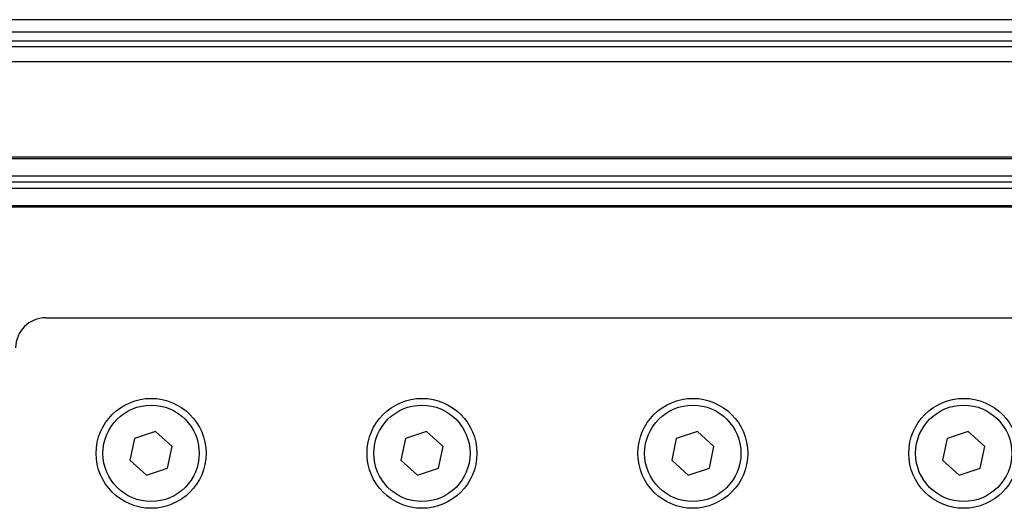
# Model space of a CAD drawing. Header units: millimetres. Extents: x 0 to 420, y 0 to 297.
# Tile 9 of 18: x 132.7 to 146.22, y 222.58 to 229.29. Entities that reach past the tile are written whole.
import ezdxf

# ---------------------------------------------------------------- set-up
doc = ezdxf.new("R2010")
doc.units = ezdxf.units.MM

msp = doc.modelspace()

# ---------------------------------------------------------------- linework, layer by layer
at = {"color": 7, "linetype": 'Continuous', "lineweight": 25}
for p, q in [((222.68528, 229.29273), (57.31472, 229.29273)), ((58.72037, 229.12736), (221.27963, 229.12736)), ((58.72037, 229.00333), (221.27963, 229.00333)), ((207.22313, 228.92064), (72.77687, 228.92064)), ((207.22313, 228.71393), (72.77687, 228.71393)), ((207.22314, 227.40337), (72.77686, 227.40337)), ((206.97508, 227.3827), (73.02492, 227.3827)), ((163.28024, 227.14291), (116.71976, 227.14291)), ((163.28024, 226.97754), (116.71976, 226.97754)), ((163.26902, 227.06023), (116.73098, 227.06023)), ((207.22314, 226.71708), (72.77686, 226.71708)), ((206.97508, 226.73775), (73.02492, 226.73775)), ((133.05444, 225.19981), (147.11093, 225.19981)), ((134.56406, 223.63843), (134.27377, 223.54315)), ((134.79172, 223.43467), (134.56406, 223.63843)), ((138.2849, 223.63843), (137.99461, 223.54315)), ((138.51256, 223.43467), (138.2849, 223.63843)), ((142.00573, 223.63843), (141.71544, 223.54315)), ((142.23339, 223.43467), (142.00573, 223.63843)), ((145.72657, 223.63843), (145.43628, 223.54315)), ((145.95423, 223.43467), (145.72657, 223.63843)), ((134.27377, 223.54315), (134.21114, 223.24411)), ((137.99461, 223.54315), (137.93198, 223.24411)), ((141.71544, 223.54315), (141.65282, 223.24411)), ((145.43628, 223.54315), (145.37365, 223.24411)), ((134.72909, 223.13563), (134.79172, 223.43467)), ((138.44993, 223.13563), (138.51256, 223.43467)), ((142.17076, 223.13563), (142.23339, 223.43467)), ((145.8916, 223.13563), (145.95423, 223.43467)), ((134.21114, 223.24411), (134.4388, 223.04035)), ((137.93198, 223.24411), (138.15964, 223.04035)), ((141.65282, 223.24411), (141.88047, 223.04035)), ((145.37365, 223.24411), (145.60131, 223.04035)), ((134.4388, 223.04035), (134.72909, 223.13563)), ((138.15964, 223.04035), (138.44993, 223.13563)), ((141.88047, 223.04035), (142.17076, 223.13563)), ((145.60131, 223.04035), (145.8916, 223.13563))]:
    msp.add_line(p, q, dxfattribs=at)
for centre, radius in [((134.50143, 223.33939), 0.7545), ((134.50143, 223.33939), 0.66148), ((138.22227, 223.33939), 0.7545), ((138.22227, 223.33939), 0.66148), ((141.9431, 223.33939), 0.7545), ((141.9431, 223.33939), 0.66148), ((145.66394, 223.33939), 0.7545), ((145.66394, 223.33939), 0.66148)]:
    msp.add_circle(centre, radius, dxfattribs=at)
msp.add_arc((133.05444, 224.78638), 0.41343, 90, 180, dxfattribs=at)

doc.saveas('drawing.dxf')
